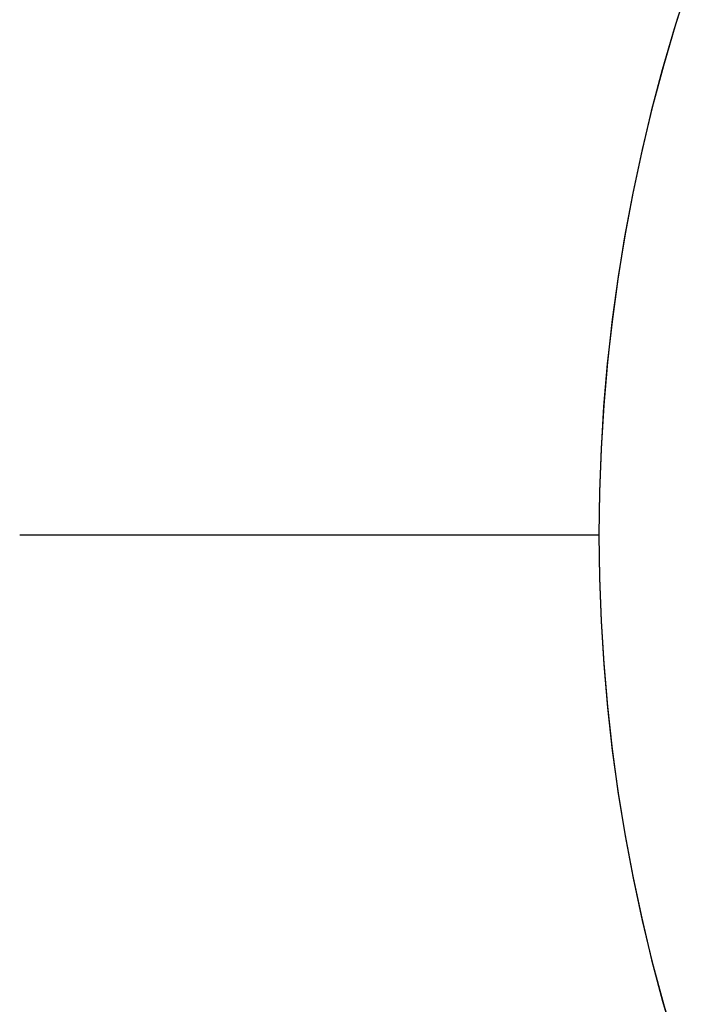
# Model space of a CAD drawing. Extents: x -5 to 5, y -2 to 2.
# Tile 2 of 59: x -5 to -4.411, y -0.405 to 0.445. Entities that reach past the tile are written whole.
import ezdxf

# ---------------------------------------------------------------- set-up
doc = ezdxf.new("R2010")
doc.units = 0
doc.linetypes.add('DASHDOT', pattern=[1, 0.5, -0.25, 0, -0.25])

msp = doc.modelspace()

# ---------------------------------------------------------------- linework, layer by layer
at = {"layer": 'center lines', "color": 4, "linetype": 'DASHDOT'}
msp.add_line((-5, 0), (5, 0), dxfattribs=at)
at = {"layer": 'solid extract', "color": 5, "linetype": 'CONTINUOUS'}
for p, q in [((-4.423802, 0.472004, -2.792025), (-4.434984, 0.43683, -2.788815)), ((-4.422499, 0.475914, -2.863259), (-4.433843, 0.44056, -2.860342)), ((-4.434984, 0.43683, -2.788815), (-4.445299, 0.401387, -2.785833)), ((-4.433843, 0.44056, -2.860342), (-4.444311, 0.404926, -2.857631)), ((-4.445299, 0.401387, -2.785833), (-4.454739, 0.365697, -2.783087)), ((-4.444311, 0.404926, -2.857631), (-4.453905, 0.368996, -2.855132)), ((-4.454739, 0.365697, -2.783087), (-4.463302, 0.329767, -2.780582)), ((-4.453905, 0.368996, -2.855132), (-4.462609, 0.332827, -2.852851)), ((-4.462609, 0.332827, -2.852851), (-4.470418, 0.296429, -2.850796)), ((-4.463302, 0.329767, -2.780582), (-4.470977, 0.293646, -2.778326)), ((-4.470977, 0.293646, -2.778326), (-4.477759, 0.25735, -2.776323)), ((-4.470418, 0.296429, -2.850796), (-4.477327, 0.259813, -2.848968)), ((-4.477759, 0.25735, -2.776323), (-4.483647, 0.220886, -2.774577)), ((-4.477327, 0.259813, -2.848968), (-4.483325, 0.223041, -2.847376)), ((-4.483325, 0.223041, -2.847376), (-4.488411, 0.186094, -2.846021)), ((-4.483647, 0.220886, -2.774577), (-4.488637, 0.184281, -2.773093)), ((-4.488637, 0.184281, -2.773093), (-4.492723, 0.14757, -2.771874)), ((-4.488411, 0.186094, -2.846021), (-4.492579, 0.14902, -2.844908)), ((-4.492723, 0.14757, -2.771874), (-4.495904, 0.11078, -2.770923)), ((-4.492579, 0.14902, -2.844908), (-4.495824, 0.111851, -2.84404)), ((-4.495904, 0.11078, -2.770923), (-4.498178, 0.073914, -2.770242)), ((-4.495824, 0.111851, -2.84404), (-4.498144, 0.074603, -2.843418)), ((-4.498178, 0.073914, -2.770242), (-4.499543, 0.037036, -2.769833)), ((-4.498144, 0.074603, -2.843418), (-4.499536, 0.037301, -2.843044)), ((-4.499536, 0.037301, -2.843044), (-4.5, -0.000004, -2.842919)), ((-4.499543, 0.037036, -2.769833), (-4.5, 0.000078, -2.769696)), ((-4.5, 0.000078, -2.769696), (-4.499543, -0.037028, -2.769833)), ((-4.5, -0.000004, -2.842919), (-4.499536, -0.037325, -2.843044)), ((-4.499543, -0.037028, -2.769833), (-4.498168, -0.074106, -2.770245)), ((-4.499536, -0.037325, -2.843044), (-4.498142, -0.074625, -2.843418)), ((-4.498168, -0.074106, -2.770245), (-4.495878, -0.11113, -2.770931)), ((-4.498142, -0.074625, -2.843418), (-4.495822, -0.111879, -2.84404)), ((-4.495878, -0.11113, -2.770931), (-4.49267, -0.14811, -2.77189)), ((-4.495822, -0.111879, -2.84404), (-4.492576, -0.14905, -2.844909)), ((-4.49267, -0.14811, -2.77189), (-4.488553, -0.184961, -2.773118)), ((-4.492576, -0.14905, -2.844909), (-4.488407, -0.186129, -2.846022)), ((-4.488553, -0.184961, -2.773118), (-4.483528, -0.221688, -2.774613)), ((-4.488407, -0.186129, -2.846022), (-4.483322, -0.223056, -2.847377)), ((-4.483528, -0.221688, -2.774613), (-4.477601, -0.258253, -2.77637)), ((-4.483322, -0.223056, -2.847377), (-4.477321, -0.259849, -2.84897)), ((-4.477601, -0.258253, -2.77637), (-4.470779, -0.294632, -2.778384)), ((-4.477321, -0.259849, -2.84897), (-4.470413, -0.296457, -2.850797)), ((-4.470779, -0.294632, -2.778384), (-4.463065, -0.330817, -2.780652)), ((-4.470413, -0.296457, -2.850797), (-4.462604, -0.332848, -2.852853)), ((-4.463065, -0.330817, -2.780652), (-4.454467, -0.366776, -2.783167)), ((-4.462604, -0.332848, -2.852853), (-4.453896, -0.369032, -2.855134)), ((-4.454467, -0.366776, -2.783167), (-4.444995, -0.402479, -2.785921)), ((-4.453896, -0.369032, -2.855134), (-4.444306, -0.404944, -2.857633)), ((-4.444995, -0.402479, -2.785921), (-4.434654, -0.437912, -2.78891)), ((-4.444306, -0.404944, -2.857633), (-4.433833, -0.440591, -2.860344))]:
    msp.add_line(p, q, dxfattribs=at)

doc.saveas('drawing.dxf')
